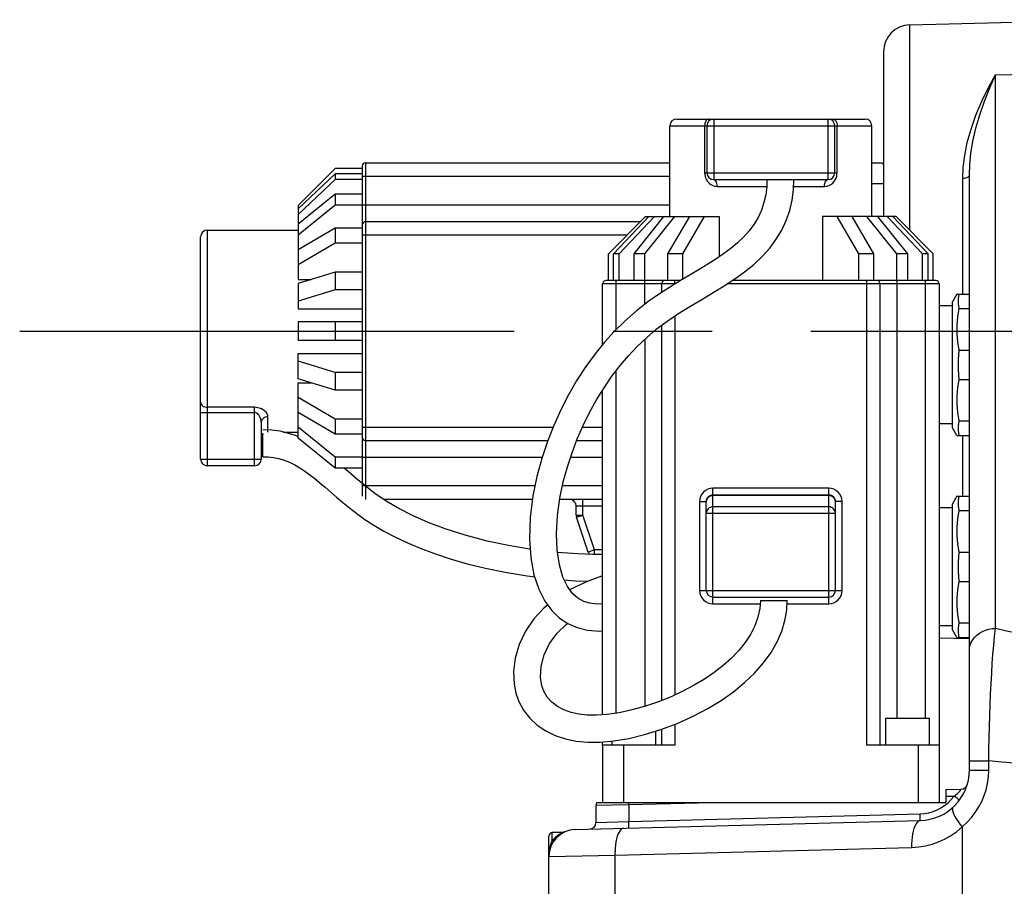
# Model space of a CAD drawing. Header units: millimetres. Extents: x 0 to 770, y -15 to 420.
# Tile 109 of 116: x 472 to 496, y 278 to 299. Entities that reach past the tile are written whole.
import ezdxf

# ---------------------------------------------------------------- set-up
doc = ezdxf.new("R2010")
doc.units = ezdxf.units.MM
doc.header["$LTSCALE"] = 32.67
doc.linetypes.add('CENTER', pattern=[0.6, 0.375, -0.075, 0.075, -0.075])
doc.layers.get('0').update_dxf_attribs({"linetype": 'CONTINUOUS'})
for name, color, linetype in [('ASSY', 7, 'CONTINUOUS'), ('AXIS', 7, 'CONTINUOUS'), ('CHAMFER', 7, 'CONTINUOUS'), ('DRAFT', 7, 'CONTINUOUS'), ('ROUND', 7, 'CONTINUOUS'), ('SURF', 7, 'CONTINUOUS')]:
    doc.layers.add(name, color=color, linetype=linetype)

msp = doc.modelspace()

# ---------------------------------------------------------------- linework, layer by layer
at = {"color": 7, "linetype": 'CONTINUOUS'}
for p, q in [((479.727701, 295.622086), (478.811035, 294.705419)), ((480.394368, 295.622086), (479.727701, 295.622086)), ((479.727701, 295.496003), (478.811035, 294.624201)), ((479.727701, 295.496003), (479.727701, 295.35437)), ((480.394368, 295.496003), (479.727701, 295.496003)), ((479.727701, 295.35437), (478.811035, 294.482569)), ((480.394368, 295.35437), (479.727701, 295.35437)), ((490.439773, 295.349097), (491.073182, 295.349097)), ((493.019368, 295.25272), (493.311035, 295.25272)), ((479.727701, 294.988464), (478.811035, 294.246865)), ((479.727701, 294.988464), (479.727701, 294.719063)), ((480.394368, 294.988464), (479.727701, 294.988464)), ((479.727701, 294.719063), (478.811035, 293.977464)), ((478.811035, 294.705419), (478.811035, 292.876974)), ((480.394368, 294.719063), (479.727701, 294.719063)), ((486.496379, 293.515764), (487.413046, 294.432431)), ((486.622462, 293.515764), (487.494264, 294.432431)), ((486.764095, 293.515764), (487.635897, 294.432431)), ((487.130001, 293.515764), (487.8716, 294.432431)), ((487.399403, 293.515764), (488.141002, 294.432431)), ((487.413046, 294.432431), (489.241491, 294.432431)), ((487.969315, 293.515764), (488.508118, 294.432431)), ((488.340114, 293.515764), (488.878918, 294.432431)), ((489.241491, 294.432431), (489.241491, 293.438373)), ((491.797245, 294.432431), (491.797245, 292.849097)), ((493.62569, 294.432431), (491.797245, 294.432431)), ((492.698622, 293.515764), (492.159818, 294.432431)), ((493.069421, 293.515764), (492.530618, 294.432431)), ((493.639333, 293.515764), (492.897734, 294.432431)), ((493.908735, 293.515764), (493.167136, 294.432431)), ((494.274641, 293.515764), (493.402839, 294.432431)), ((494.416274, 293.515764), (493.544472, 294.432431)), ((494.542356, 293.515764), (493.62569, 294.432431)), ((476.561035, 294.099097), (478.811035, 294.099097)), ((479.727701, 294.14915), (478.811035, 293.610347)), ((479.727701, 294.14915), (479.727701, 293.778351)), ((480.394368, 294.14915), (479.727701, 294.14915)), ((479.727701, 293.778351), (478.811035, 293.239548)), ((480.394368, 293.778351), (479.727701, 293.778351)), ((486.496379, 292.849097), (486.496379, 293.515764)), ((486.622462, 292.849097), (486.622462, 293.515764)), ((486.764095, 293.515764), (486.622462, 293.515764)), ((486.764095, 292.849097), (486.764095, 293.515764)), ((487.130001, 292.849097), (487.130001, 293.515764)), ((487.399403, 293.515764), (487.130001, 293.515764)), ((487.399403, 292.849097), (487.399403, 293.515764)), ((487.969315, 292.849097), (487.969315, 293.515764)), ((488.340114, 293.515764), (487.969315, 293.515764)), ((488.340114, 292.88451), (488.340114, 293.515764)), ((493.069421, 293.515764), (492.698622, 293.515764)), ((492.698622, 292.849097), (492.698622, 293.515764)), ((493.069421, 292.849097), (493.069421, 293.515764)), ((493.908735, 293.515764), (493.639333, 293.515764)), ((493.639333, 292.849097), (493.639333, 293.515764)), ((493.908735, 292.849097), (493.908735, 293.515764)), ((494.416274, 293.515764), (494.274641, 293.515764)), ((494.274641, 292.849097), (494.274641, 293.515764)), ((494.416274, 292.849097), (494.416274, 293.515764)), ((494.542356, 292.849097), (494.542356, 293.515764)), ((479.727701, 293.06022), (478.811035, 292.776954)), ((479.727701, 293.06022), (479.727701, 292.624319)), ((480.394368, 293.06022), (479.727701, 293.06022)), ((478.811035, 292.876974), (479.134706, 292.876974)), ((478.811035, 292.776954), (478.811035, 292.150437)), ((479.727701, 292.624319), (478.811035, 292.341053)), ((480.394368, 292.624319), (479.727701, 292.624319)), ((478.811035, 292.150437), (480.394368, 292.150437)), ((478.811035, 291.828264), (478.811035, 291.369931)), ((480.394368, 291.828264), (478.811035, 291.828264)), ((479.727701, 291.828264), (479.727701, 291.369931)), ((480.394368, 291.369931), (478.811035, 291.369931)), ((478.811035, 290.421241), (478.811035, 291.047758)), ((478.811035, 291.047758), (480.394368, 291.047758)), ((479.727701, 290.573876), (478.811035, 290.857142)), ((479.727701, 290.573876), (479.727701, 290.137975)), ((480.394368, 290.573876), (479.727701, 290.573876)), ((479.727701, 290.137975), (478.811035, 290.421241)), ((478.811035, 288.951329), (478.811035, 290.321221)), ((478.811035, 290.321221), (479.134706, 290.321221)), ((480.394368, 290.137975), (479.727701, 290.137975)), ((479.727701, 289.419844), (478.811035, 289.958647)), ((479.727701, 289.049044), (478.811035, 289.587848)), ((479.727701, 289.419844), (479.727701, 289.049044)), ((480.394368, 289.419844), (479.727701, 289.419844)), ((477.936035, 288.489527), (477.936035, 289.075189)), ((478.447448, 289.099097), (478.811035, 289.099097)), ((479.727701, 288.479132), (478.811035, 289.220731)), ((480.394368, 289.049044), (479.727701, 289.049044)), ((479.727701, 288.209731), (478.811035, 288.951329)), ((479.727701, 288.479132), (479.727701, 288.209731)), ((480.394368, 288.479132), (479.727701, 288.479132)), ((480.394368, 288.209731), (479.727701, 288.209731)), ((490.258947, 284.932431), (490.925602, 284.932431)), ((486.865745, 281.349097), (486.352701, 281.349097)), ((486.352701, 281.349097), (486.352701, 279.932431)), ((486.865745, 281.349097), (486.865745, 279.932431)), ((494.686035, 281.349097), (494.172991, 281.349097)), ((494.172991, 279.932431), (494.172991, 281.349097)), ((494.686035, 281.349097), (494.686035, 279.932431)), ((494.852701, 280.250489), (495.22947, 280.260355)), ((494.852701, 280.250489), (494.852701, 279.932431)), ((486.20203, 279.932431), (494.852701, 279.932431))]:
    msp.add_line(p, q, dxfattribs=at)
at = {"color": 9, "linetype": 'CONTINUOUS'}
for p, q in [((494.852701, 280.083879), (495.061447, 280.089346)), ((486.997554, 279.878185), (489.06911, 279.932431))]:
    msp.add_line(p, q, dxfattribs=at)
at = {"color": 7, "linetype": 'CONTINUOUS'}
for points in [[(490.423271, 295.349097), (490.416127, 295.167357), (490.391655, 294.973146), (490.348173, 294.780679), (490.284755, 294.593142), (490.201508, 294.413075), (490.099471, 294.242078), (489.97983, 294.080799), (489.84352, 293.928176), (489.69182, 293.783099), (489.526303, 293.644609), (489.348256, 293.511388), (489.158082, 293.38133), (488.956217, 293.2525), (488.742978, 293.12279), (488.518594, 292.989859), (488.281643, 292.849997), (488.029207, 292.697696), (487.758968, 292.525923), (487.471502, 292.32602), (487.179514, 292.096711), (486.89882, 291.8475), (486.640364, 291.590004), (486.398734, 291.321779), (486.16544, 291.034078), (485.936705, 290.720207), (485.716199, 290.382233), (485.508577, 290.025201), (485.316512, 289.652502), (485.141196, 289.26525), (484.983705, 288.86375), (484.844509, 288.444857), (484.725049, 288.003704), (484.626467, 287.52012), (484.559359, 286.987637), (484.541026, 286.45655), (484.573891, 285.984048), (484.65182, 285.570034), (484.771283, 285.209405), (484.922449, 284.913), (485.094291, 284.679927), (485.28403, 284.497846), (485.491101, 284.359377), (485.719281, 284.260073), (485.974247, 284.199015), (486.271634, 284.175989), (486.352701, 284.180552)], [(486.352701, 284.846359), (486.213452, 284.844329), (486.036771, 284.86476), (485.88306, 284.90995), (485.740159, 284.988479), (485.609079, 285.104418), (485.482711, 285.274679), (485.368302, 285.511735), (485.279518, 285.811363), (485.223511, 286.174437), (485.207313, 286.589959), (485.233151, 287.034472), (485.294005, 287.468047), (485.377667, 287.866188), (485.477797, 288.235747), (485.593804, 288.590126), (485.724762, 288.932442), (485.870475, 289.265009), (486.030376, 289.587697), (486.203569, 289.899262), (486.388916, 290.198011), (486.583952, 290.480669), (486.785826, 290.744403), (486.99346, 290.989353), (487.208968, 291.218801), (487.436335, 291.436545), (487.679542, 291.644712), (487.938489, 291.841116), (488.217274, 292.028707), (488.510641, 292.210223), (488.805543, 292.385165), (489.092606, 292.555097), (489.366258, 292.722598), (489.624996, 292.891687), (489.868164, 293.066252), (490.095036, 293.249931), (490.303349, 293.444882), (490.490487, 293.652152), (490.653767, 293.871674), (490.791004, 294.101723), (490.901672, 294.340392), (490.986145, 294.586837), (491.045117, 294.840103), (491.07944, 295.099545), (491.089937, 295.349097)], [(478.811035, 288.982911), (478.743025, 289.01211), (478.549725, 289.075468), (478.362496, 289.118724), (478.160906, 289.14631), (477.936035, 289.156183)], [(477.936035, 288.489516), (478.065771, 288.48517), (478.198815, 288.470381), (478.327887, 288.44452), (478.459029, 288.405885), (478.59214, 288.353881), (478.724106, 288.289769), (478.852019, 288.215925), (478.976223, 288.134085), (479.099037, 288.044841), (479.222437, 287.948488), (479.348781, 287.844656), (479.479509, 287.733623), (479.615932, 287.615824), (479.759966, 287.491467), (479.913743, 287.360817), (480.079759, 287.224351), (480.261561, 287.083057), (480.463211, 286.938794), (480.687579, 286.793784), (480.934058, 286.649153), (481.206356, 286.505274), (481.50508, 286.36375), (481.831218, 286.225711), (482.185979, 286.092209), (482.572345, 285.96405), (482.993069, 285.842578), (483.447777, 285.730254), (483.936627, 285.62943), (484.481128, 285.539569), (484.66952, 285.516602)], [(480.469073, 287.766841), (480.25062, 287.949031), (480.050302, 288.121579), (479.947949, 288.209731)], [(484.558664, 286.202976), (484.490747, 286.212067), (484.018848, 286.292368), (483.494302, 286.403772), (482.945232, 286.548081), (482.45395, 286.704694), (482.027194, 286.86552), (481.645369, 287.033033), (481.300008, 287.20861), (480.987744, 287.392229), (480.711577, 287.579374), (480.469073, 287.766841)], [(486.352701, 286.066604), (486.107508, 286.069143), (485.74054, 286.083717), (485.349386, 286.110947), (485.231472, 286.122826)], [(485.402473, 285.440933), (485.673644, 285.419713), (485.984084, 285.408279)], [(486.352701, 285.54273), (485.951981, 285.396569), (485.549121, 285.205229), (485.538936, 285.198924)], [(484.205474, 282.640798), (484.270844, 282.45139), (484.392694, 282.21842), (484.548339, 282.015157), (484.733336, 281.842599), (484.943753, 281.70085), (485.176869, 281.589025), (485.430151, 281.506455), (485.699823, 281.452731), (485.984875, 281.426575), (486.291654, 281.427319), (486.628526, 281.456715), (486.998876, 281.518294), (487.392708, 281.612822), (487.797751, 281.738088), (488.201226, 281.890509), (488.590639, 282.065351), (488.954384, 282.256258), (489.287136, 282.45866), (489.590846, 282.671971), (489.867706, 282.897194), (490.11802, 283.135753), (490.338074, 283.385966), (490.524466, 283.644678), (490.675077, 283.90801), (490.789204, 284.172246), (490.867564, 284.434961), (490.912214, 284.693635), (490.925608, 284.932431)], [(490.258941, 284.932431), (490.245186, 284.731355), (490.200627, 284.517671), (490.124229, 284.303545), (490.017661, 284.093201), (489.884025, 283.889433), (489.725239, 283.692801), (489.543353, 283.504054), (489.340442, 283.323621), (489.118035, 283.1514), (488.877165, 282.98746), (488.61842, 282.832196), (488.342147, 282.686042), (488.048926, 282.549962), (487.739617, 282.42535), (487.415449, 282.314244), (487.082861, 282.220763), (486.758722, 282.150989), (486.461206, 282.10847), (486.200777, 282.09112), (485.970723, 282.094859), (485.762274, 282.117513), (485.569842, 282.159219), (485.391809, 282.221517), (485.230521, 282.306135), (485.092277, 282.41241), (484.979987, 282.53974), (484.894498, 282.688778), (484.847977, 282.818658)], [(484.991232, 284.819709), (484.897548, 284.743482), (484.648642, 284.47364), (484.443628, 284.172431), (484.286362, 283.842873), (484.186603, 283.504939), (484.145667, 283.174136), (484.160336, 282.861563), (484.205652, 282.640155)], [(484.848087, 282.81826), (484.813542, 283.024672), (484.826173, 283.296711), (484.900979, 283.583286), (485.036884, 283.866159), (485.223877, 284.122845), (485.444791, 284.33768), (485.482672, 284.365014)]]:
    msp.add_lwpolyline(points, dxfattribs=at)
at = {"color": 9, "linetype": 'CONTINUOUS'}
msp.add_lwpolyline([(486.996372, 279.932431), (486.996894, 279.905685), (486.997554, 279.878185)], dxfattribs=at)
at = {"color": 7, "linetype": 'CONTINUOUS'}
msp.add_arc((486.352701, 279.861185), 0.166667, 154.6925435, 180, dxfattribs=at)
at = {"layer": 'ASSY', "color": 7, "linetype": 'CONTINUOUS'}
for p, q in [((493.365921, 281.349097), (493.365921, 282.015764)), ((493.365931, 282.015764), (494.449245, 282.015764)), ((494.449255, 281.349097), (494.449255, 282.015764)), ((487.672815, 281.349097), (487.672815, 281.699449)), ((486.589481, 281.349097), (486.589481, 281.453308))]:
    msp.add_line(p, q, dxfattribs=at)
at = {"layer": 'AXIS', "color": 7, "linetype": 'CONTINUOUS'}
for p, q in [((495.129474, 292.515764), (495.019368, 292.325054)), ((495.129497, 292.515764), (495.436035, 292.515764)), ((495.019368, 292.224097), (494.686035, 292.224097)), ((495.019368, 289.206481), (495.019368, 292.325048)), ((495.186035, 292.15492), (495.436035, 292.15492)), ((495.186035, 291.126608), (495.436035, 291.126608)), ((495.186035, 290.40492), (495.436035, 290.40492)), ((495.019368, 289.307431), (494.686035, 289.307431)), ((495.186035, 289.376608), (495.436035, 289.376608)), ((495.129474, 289.015764), (495.019368, 289.206474)), ((495.129497, 289.015764), (495.436035, 289.015764)), ((495.129474, 287.515764), (495.019368, 287.325054)), ((495.019368, 284.206481), (495.019368, 287.325048)), ((495.129497, 287.515764), (495.436035, 287.515764)), ((495.019368, 287.224097), (494.686035, 287.224097)), ((495.186035, 287.15492), (495.436035, 287.15492)), ((495.186035, 286.126608), (495.436035, 286.126608)), ((495.186035, 285.40492), (495.436035, 285.40492)), ((495.019368, 284.307431), (494.686035, 284.307431)), ((495.129474, 284.015764), (495.019368, 284.206474)), ((495.186035, 284.376608), (495.436035, 284.376608)), ((495.129497, 284.015764), (495.436035, 284.015764))]:
    msp.add_line(p, q, dxfattribs=at)
at = {"layer": 'AXIS', "color": 7, "linetype": 'CENTER'}
msp.add_line((471.911523, 291.599097), (521.200969, 291.599097), dxfattribs=at)
at = {"layer": 'AXIS', "color": 7, "linetype": 'CONTINUOUS'}
for points in [[(495.186035, 292.15492), (495.167798, 292.27521), (495.167798, 292.395476), (495.186035, 292.515764)], [(495.186035, 291.126608), (495.150103, 291.332951), (495.131786, 291.53819), (495.131787, 291.743373), (495.150106, 291.948597), (495.186035, 292.15492)], [(495.186035, 290.40492), (495.167798, 290.645501), (495.167798, 290.886032), (495.186035, 291.126608)], [(495.186035, 289.376608), (495.150103, 289.582951), (495.131786, 289.78819), (495.131787, 289.993373), (495.150106, 290.198597), (495.186035, 290.40492)], [(495.186035, 289.015764), (495.167798, 289.136054), (495.167798, 289.25632), (495.186035, 289.376608)], [(495.186035, 287.15492), (495.167798, 287.27521), (495.167798, 287.395476), (495.186035, 287.515764)], [(495.186035, 286.126608), (495.150103, 286.332951), (495.131786, 286.53819), (495.131787, 286.743373), (495.150106, 286.948597), (495.186035, 287.15492)], [(495.186035, 285.40492), (495.167798, 285.645501), (495.167798, 285.886032), (495.186035, 286.126608)], [(495.186035, 284.376608), (495.150103, 284.582951), (495.131786, 284.78819), (495.131787, 284.993373), (495.150106, 285.198597), (495.186035, 285.40492)], [(495.186035, 284.015764), (495.167798, 284.136054), (495.167798, 284.25632), (495.186035, 284.376608)]]:
    msp.add_lwpolyline(points, dxfattribs=at)
at = {"layer": 'CHAMFER', "color": 7, "linetype": 'CONTINUOUS'}
for p in [(493.019368, 295.765764), (493.311035, 295.724097)]:
    msp.add_line(p, (493.269368, 295.765764), dxfattribs=at)
at = {"layer": 'DRAFT', "color": 7, "linetype": 'CONTINUOUS'}
for p, q in [((495.433498, 283.978117), (494.686035, 283.99769)), ((485.375063, 279.191745), (485.10052, 279.184556))]:
    msp.add_line(p, q, dxfattribs=at)
at = {"layer": 'ROUND', "color": 9, "linetype": 'CONTINUOUS'}
for p, q in [((493.962766, 294.095355), (493.962766, 299.181565)), ((496.08525, 297.941661), (498.769368, 298.000026)), ((496.08525, 284.241703), (496.08525, 297.941661)), ((489.102701, 296.849097), (489.102701, 295.349097)), ((491.936035, 295.349097), (491.936035, 296.849097)), ((488.019368, 296.682431), (493.019368, 296.682431)), ((488.878743, 296.682431), (488.878743, 295.515764)), ((492.159993, 295.515764), (492.159993, 296.682431)), ((480.477701, 295.765764), (480.477701, 287.432431)), ((480.394368, 295.432431), (488.019368, 295.432431)), ((488.878743, 295.515764), (492.159993, 295.515764)), ((495.273731, 292.515764), (495.273731, 295.377244)), ((489.191243, 295.182431), (490.416719, 295.182431)), ((491.082927, 295.182431), (491.847493, 295.182431)), ((480.394368, 294.724097), (488.019368, 294.724097)), ((476.561035, 288.265764), (476.561035, 294.099097)), ((486.954713, 293.974097), (480.394368, 293.974097)), ((488.142028, 292.765764), (486.352701, 292.765764)), ((486.686035, 291.635506), (486.686035, 292.849097)), ((487.394368, 292.265444), (487.394368, 292.849097)), ((488.144368, 292.767176), (488.144368, 292.849097)), ((494.686035, 292.765764), (489.43231, 292.765764)), ((492.894368, 281.349097), (492.894368, 292.849097)), ((493.644368, 282.015764), (493.644368, 292.849097)), ((494.352701, 282.015764), (494.352701, 292.849097)), ((488.144368, 291.97965), (488.144368, 282.594255)), ((487.394368, 291.396355), (487.394368, 282.308318)), ((486.686035, 282.140601), (486.686035, 290.614033)), ((476.394368, 289.586981), (477.727701, 289.586981)), ((477.727701, 289.712739), (476.561035, 289.712739)), ((477.727701, 288.265764), (477.727701, 289.712739)), ((478.061035, 289.099097), (478.061035, 289.48106)), ((480.394368, 289.224097), (485.125054, 289.224097)), ((485.85255, 289.224097), (486.352701, 289.224097)), ((495.273731, 287.515764), (495.273731, 289.015764)), ((476.394368, 288.432431), (477.894368, 288.432431)), ((484.854226, 288.474097), (480.394368, 288.474097)), ((486.352701, 288.474097), (485.555822, 288.474097)), ((484.676543, 287.765764), (480.394368, 287.765764)), ((486.352701, 287.765764), (485.356564, 287.765764)), ((491.952701, 287.711166), (489.086035, 287.711166)), ((489.086035, 284.849097), (489.086035, 287.711166)), ((491.952701, 284.849097), (491.952701, 287.711166)), ((485.865632, 287.04281), (485.865632, 287.432431)), ((488.752701, 287.377833), (488.919368, 287.377833)), ((488.752701, 287.377833), (488.752701, 285.182431)), ((489.086035, 287.535947), (491.952701, 287.535947)), ((492.286035, 287.377833), (492.119368, 287.377833)), ((492.286035, 285.182431), (492.286035, 287.377833)), ((486.352701, 287.265764), (485.698966, 287.265764)), ((488.919368, 287.09104), (492.119368, 287.09104)), ((491.952701, 287.249154), (489.086035, 287.249154)), ((485.698966, 287.04281), (485.865632, 287.04281)), ((485.707518, 286.990106), (485.865632, 287.04281)), ((486.152426, 286.182431), (485.865632, 287.04281)), ((486.152426, 286.182431), (485.994312, 286.129726)), ((486.352701, 286.182431), (486.152426, 286.182431)), ((486.152426, 286.068678), (486.152426, 286.182431)), ((488.752701, 285.182431), (492.286035, 285.182431)), ((489.086035, 284.849097), (490.253241, 284.849097)), ((490.920934, 284.849097), (491.952701, 284.849097)), ((495.432938, 284.000633), (495.428338, 284.015764)), ((495.436035, 283.969445), (495.432938, 284.000633)), ((488.144368, 281.86903), (488.144368, 281.349097)), ((495.436035, 280.963564), (495.916384, 280.963564)), ((495.916384, 280.73346), (495.916384, 280.963564)), ((495.436035, 280.73346), (495.916384, 280.73346)), ((486.186035, 279.861185), (486.997554, 279.878185)), ((486.997554, 279.878185), (486.997554, 279.461404)), ((486.997554, 279.461404), (494.218756, 279.650498)), ((486.186035, 279.435904), (486.997554, 279.461404)), ((495.256813, 279.32521), (495.256813, 277.432431)), ((485.10052, 278.993526), (485.10052, 279.184556)), ((485.042827, 278.818787), (485.034267, 278.775417)), ((486.65915, 278.625045), (494.006816, 278.81745)), ((485.019368, 278.593556), (486.65915, 278.625045)), ((486.65915, 277.432431), (486.659094, 278.71154))]:
    msp.add_line(p, q, dxfattribs=at)
at = {"layer": 'ROUND', "color": 7, "linetype": 'CONTINUOUS'}
for p, q in [((493.311035, 298.512545), (493.311035, 294.432431)), ((488.186039, 296.849097), (492.852697, 296.849097)), ((488.019368, 294.432431), (488.019368, 296.682431)), ((488.936035, 296.682431), (488.936035, 295.515764)), ((492.102701, 295.515764), (492.102701, 296.682431)), ((493.019368, 294.432431), (493.019368, 296.682431)), ((480.394368, 295.682431), (480.394368, 287.515764)), ((480.477701, 295.765764), (488.019368, 295.765764)), ((495.436035, 280.73346), (495.436035, 295.459887)), ((489.102701, 295.349097), (490.439773, 295.349097)), ((491.073182, 295.349097), (491.936035, 295.349097)), ((487.288046, 294.307431), (480.477701, 294.307431)), ((476.394368, 288.432431), (476.394368, 293.932431)), ((486.352701, 291.265011), (486.352701, 292.765764)), ((488.280152, 292.849097), (486.436035, 292.849097)), ((487.811035, 292.765764), (487.811035, 292.559019)), ((494.602701, 292.849097), (489.559825, 292.849097)), ((493.227701, 281.349097), (493.227701, 292.765764)), ((494.686035, 292.765764), (494.686035, 281.349097)), ((487.811035, 291.744445), (487.811035, 282.454122)), ((486.352701, 282.101241), (486.352701, 290.139638)), ((477.894368, 289.339857), (477.894368, 288.432431)), ((480.477701, 288.890764), (484.994302, 288.890764)), ((485.708817, 288.890764), (486.352701, 288.890764)), ((477.727701, 288.265764), (476.561035, 288.265764)), ((484.615416, 287.432431), (480.928418, 287.432431)), ((486.352701, 287.432431), (485.289006, 287.432431)), ((488.919368, 285.182431), (488.919368, 287.377833)), ((489.086035, 287.5445), (491.952701, 287.5445)), ((492.119368, 285.182431), (492.119368, 287.377833)), ((485.698966, 287.04281), (485.698966, 287.265764)), ((485.994312, 286.129726), (485.707518, 286.990106)), ((489.086035, 285.015764), (491.952701, 285.015764)), ((495.434132, 283.977143), (495.436035, 283.969445)), ((487.811035, 281.743106), (487.811035, 281.349097)), ((486.352701, 281.349097), (486.352701, 281.432646)), ((488.144368, 281.349097), (486.865745, 281.349097)), ((494.172991, 281.349097), (492.894368, 281.349097)), ((486.186035, 279.861185), (486.186035, 279.435904)), ((485.668583, 279.259994), (494.218756, 279.483889)), ((485.019368, 277.432431), (485.019368, 279.101248))]:
    msp.add_line(p, q, dxfattribs=at)
at = {"layer": 'ROUND', "color": 9, "linetype": 'CONTINUOUS'}
for points in [[(495.273731, 295.377244), (495.285294, 295.649516), (495.321766, 295.945646), (495.385983, 296.265434), (495.478998, 296.602055), (495.600062, 296.948028), (495.745735, 297.293476), (495.910145, 297.628063), (496.08525, 297.941661)], [(495.436035, 295.459887), (495.445285, 295.715136), (495.474463, 295.994397), (495.525836, 296.298093), (495.600248, 296.620451), (495.6971, 296.955062), (495.813638, 297.293121), (495.945166, 297.625174), (496.08525, 297.941661)], [(488.988118, 296.849097), (488.96678, 296.845895), (488.946262, 296.836411), (488.927352, 296.821009), (488.910778, 296.800282), (488.897176, 296.775026), (488.887069, 296.746211), (488.880845, 296.714946), (488.878743, 296.682431)], [(492.050618, 296.849097), (492.071956, 296.845895), (492.092474, 296.836411), (492.111383, 296.821009), (492.127958, 296.800282), (492.14156, 296.775026), (492.151667, 296.746211), (492.157891, 296.714946), (492.159993, 296.682431)], [(488.878743, 295.515764), (488.880958, 295.476145), (488.888234, 295.434238), (488.901956, 295.389692), (488.923396, 295.344053), (488.953021, 295.300027), (488.990225, 295.260547), (489.033409, 295.228071), (489.081808, 295.203538), (489.135042, 295.187866), (489.191243, 295.182431)], [(491.847493, 295.182431), (491.904767, 295.188077), (491.958986, 295.204368), (492.008835, 295.230294), (492.052475, 295.264161), (492.088483, 295.303553), (492.116312, 295.34579), (492.136351, 295.388578), (492.149644, 295.430691), (492.157459, 295.473404), (492.159993, 295.515764)], [(495.436035, 295.459887), (495.432938, 295.444024), (495.423762, 295.428751), (495.408848, 295.414634), (495.388751, 295.4022), (495.364218, 295.391909), (495.336159, 295.384145), (495.305619, 295.379195), (495.273731, 295.377244)], [(489.191243, 295.182431), (489.189023, 295.219518), (489.182475, 295.254745), (489.171926, 295.286346), (489.157906, 295.312736), (489.141118, 295.332592), (489.122404, 295.344919), (489.102701, 295.349097)], [(491.847493, 295.182431), (491.849713, 295.219518), (491.856261, 295.254745), (491.86681, 295.286346), (491.88083, 295.312736), (491.897618, 295.332592), (491.916332, 295.344919), (491.936035, 295.349097)], [(476.394368, 289.838496), (476.39757, 289.813962), (476.407055, 289.790371), (476.422456, 289.768629), (476.443183, 289.749572), (476.46844, 289.733933), (476.497254, 289.722311), (476.52852, 289.715155), (476.561035, 289.712739)], [(478.061035, 289.48106), (478.055388, 289.518072), (478.039098, 289.555204), (478.013172, 289.591241), (477.979305, 289.624362), (477.939912, 289.65285), (477.897675, 289.675619), (477.854887, 289.692434), (477.812775, 289.703787), (477.770062, 289.710538), (477.727701, 289.712739)], [(477.894368, 289.339857), (477.891545, 289.379338), (477.883399, 289.418944), (477.870436, 289.457384), (477.853503, 289.492712), (477.833806, 289.5231), (477.812688, 289.547386), (477.791294, 289.565322), (477.770238, 289.577433), (477.748881, 289.584633), (477.727701, 289.586981)], [(478.061035, 289.48106), (478.023948, 289.477519), (477.988721, 289.467076), (477.95712, 289.450254), (477.930729, 289.427896), (477.910873, 289.401123), (477.898547, 289.371278), (477.894368, 289.339857)], [(488.919368, 287.377833), (488.92257, 287.40868), (488.932055, 287.438341), (488.947457, 287.465677), (488.968184, 287.489637), (488.99344, 287.5093), (489.022255, 287.523912), (489.053521, 287.532909), (489.086035, 287.535947)], [(491.952701, 287.535947), (491.985215, 287.532909), (492.016481, 287.523912), (492.045295, 287.5093), (492.070552, 287.489637), (492.091279, 287.465677), (492.106681, 287.438341), (492.116165, 287.40868), (492.119368, 287.377833)], [(489.086035, 287.249154), (489.05352, 287.246116), (489.022254, 287.237118), (488.99344, 287.222507), (488.968183, 287.202843), (488.947456, 287.178883), (488.932055, 287.151547), (488.92257, 287.121886), (488.919368, 287.09104)], [(492.119368, 287.09104), (492.116165, 287.121886), (492.106681, 287.151547), (492.09128, 287.178883), (492.070552, 287.202843), (492.045296, 287.222507), (492.016482, 287.237118), (491.985216, 287.246116), (491.952701, 287.249154)], [(495.436035, 283.688299), (495.44155, 283.759359), (495.458004, 283.829245), (495.485125, 283.896798), (495.522464, 283.960901), (495.569404, 284.020494), (495.625167, 284.074591), (495.688831, 284.122296), (495.759343, 284.162821), (495.835535, 284.195495), (495.916149, 284.219776), (495.999848, 284.235264), (496.08525, 284.241703)], [(495.916384, 280.963564), (495.922002, 281.251755), (495.92835, 281.53057), (495.935671, 281.80867), (495.944015, 282.083937), (495.953461, 282.355166), (495.964097, 282.620954), (495.976016, 282.879858), (495.989323, 283.130452), (496.00415, 283.371563), (496.020595, 283.601276), (496.0394, 283.825017), (496.06094, 284.04039), (496.08525, 284.241703)], [(497.661898, 283.982121), (497.461097, 283.999292), (497.257591, 284.021206), (497.050081, 284.048323), (496.835992, 284.081472), (496.608808, 284.122564), (496.360315, 284.174738), (496.08525, 284.241703)], [(495.430949, 283.982032), (495.380325, 283.994566), (495.338016, 284.015562), (495.33778, 284.015764)], [(497.174012, 280.869223), (496.867651, 280.885724), (496.557359, 280.906632), (496.241381, 280.932348), (495.916384, 280.963564)], [(495.256813, 279.32521), (495.380264, 279.441251), (495.487476, 279.560406), (495.584012, 279.687338), (495.66892, 279.820685), (495.741724, 279.959409), (495.802121, 280.10259), (495.849595, 280.248271), (495.885581, 280.402497), (495.908517, 280.565733), (495.916384, 280.73346)], [(495.061447, 280.089346), (495.094586, 280.113072), (495.121877, 280.134806), (495.144289, 280.154519), (495.162526, 280.17212), (495.177109, 280.187452), (495.188588, 280.200496), (495.197769, 280.211689), (495.205426, 280.221653), (495.212009, 280.230782), (495.217571, 280.239007), (495.22204, 280.246055), (495.225438, 280.251793), (495.227824, 280.256162), (495.229249, 280.259161), (495.22947, 280.260355)], [(494.218756, 279.650498), (494.328592, 279.658977), (494.434404, 279.677964), (494.537868, 279.707363), (494.637885, 279.746867), (494.733518, 279.796107), (494.823623, 279.854463), (494.909177, 279.922925), (494.989167, 280.001628), (495.061447, 280.089346)], [(495.191092, 279.990251), (495.188882, 279.992506), (495.181742, 279.998384), (495.169939, 280.007665), (495.153914, 280.020001), (495.134266, 280.034932), (495.111731, 280.051898), (495.087151, 280.070265), (495.061447, 280.089346)], [(495.033971, 279.815036), (495.021043, 279.795023), (495.016395, 279.766648), (495.02011, 279.730414), (495.032122, 279.686966), (495.052218, 279.637079), (495.080039, 279.581641), (495.115091, 279.521637), (495.156749, 279.458137), (495.204272, 279.39227), (495.256813, 279.32521)], [(494.218756, 279.483889), (494.219446, 279.486437), (494.219983, 279.493967), (494.220351, 279.506248), (494.220537, 279.522909), (494.220537, 279.543442), (494.220351, 279.567226), (494.219983, 279.593538), (494.219446, 279.621579), (494.218756, 279.650498)], [(486.87109, 279.291483), (486.841486, 279.285068), (486.812678, 279.267488), (486.785153, 279.239042), (486.759377, 279.200209), (486.735786, 279.151648), (486.714778, 279.09418), (486.69671, 279.028776), (486.681887, 278.956543), (486.670559, 278.878703), (486.662918, 278.796572), (486.659094, 278.71154)], [(486.997554, 279.294795), (486.998244, 279.297343), (486.998781, 279.304873), (486.999149, 279.317154), (486.999335, 279.333815), (486.999335, 279.354349), (486.999149, 279.378132), (486.998781, 279.404444), (486.998244, 279.432485), (486.997554, 279.461404)], [(494.218756, 279.483889), (494.189152, 279.477473), (494.160344, 279.459893), (494.132819, 279.431447), (494.107043, 279.392615), (494.083451, 279.344054), (494.062444, 279.286585), (494.044376, 279.221181), (494.029552, 279.148949), (494.018224, 279.071108), (494.010583, 278.988978), (494.006759, 278.903946), (494.006816, 278.81745)], [(494.006816, 278.81745), (494.182406, 278.830136), (494.348446, 278.857267), (494.511352, 278.898819), (494.669418, 278.954257), (494.820785, 279.02265), (494.970928, 279.107165), (495.117992, 279.208704), (495.256813, 279.32521)], [(485.10052, 278.993526), (485.147506, 279.042929), (485.192253, 279.082315), (485.233156, 279.113182), (485.269541, 279.137187), (485.301024, 279.155655), (485.32704, 279.169452), (485.347387, 279.179383), (485.362529, 279.186306), (485.371994, 279.190438), (485.375063, 279.191745)], [(485.10052, 278.993526), (485.088004, 278.963672), (485.075813, 278.931817), (485.064022, 278.897242), (485.052884, 278.859522), (485.042827, 278.818787)], [(485.163637, 279.007736), (485.154763, 278.999404), (485.143506, 278.993642), (485.13033, 278.990679), (485.115796, 278.990639), (485.10052, 278.993526)], [(485.034267, 278.775417), (485.026413, 278.720692), (485.02124, 278.660277), (485.019368, 278.593556)]]:
    msp.add_lwpolyline(points, dxfattribs=at)
at = {"layer": 'ROUND', "color": 7, "linetype": 'CONTINUOUS'}
for points in [[(495.427008, 283.987779), (495.42755, 283.987253), (495.434132, 283.977143)], [(485.407277, 279.199145), (485.397181, 279.195337), (485.386243, 279.192794), (485.375063, 279.191745)]]:
    msp.add_lwpolyline(points, dxfattribs=at)
for centre, radius, start, end in [((493.980285, 298.512545), 0.66925, 91.5, 180), ((488.186035, 296.682431), 0.166667, 90, 180), ((489.102701, 296.682431), 0.166667, 90, 180), ((491.936035, 296.682431), 0.166667, 0, 90), ((492.852701, 296.682431), 0.166667, 0, 90), ((480.477701, 295.682431), 0.083333, 90, 180), ((489.102701, 295.515764), 0.166667, 180, 270), ((491.936035, 295.515764), 0.166667, 270, 360), ((480.477701, 294.224097), 0.083333, 90, 180), ((476.561035, 293.932431), 0.166667, 90, 180), ((486.436035, 292.765764), 0.083333, 90, 180), ((487.894368, 292.765764), 0.083333, 90, 180), ((493.144368, 292.765764), 0.083333, 0, 90), ((494.602701, 292.765764), 0.083333, 0, 90), ((478.061035, 288.932431), 0.166667, 138.8801683, 180), ((480.477701, 288.974097), 0.083333, 180, 270), ((476.561035, 288.432431), 0.166667, 180, 270), ((477.727701, 288.432431), 0.166667, 270, 360), ((485.532299, 287.265764), 0.166667, 0, 90), ((489.086035, 287.377833), 0.166667, 90, 180), ((491.952701, 287.377833), 0.166667, 0, 90), ((485.865632, 287.04281), 0.166667, 180, 198.4349488), ((486.152426, 286.182431), 0.166667, 198.4349488, 221.4188504), ((489.086035, 285.182431), 0.166667, 180, 270), ((491.952701, 285.182431), 0.166667, 270, 360), ((494.186035, 280.73346), 1.25, 271.5, 360), ((495.225107, 280.426965), 0.166667, 271.5, 343.5655006), ((486.019368, 279.435904), 0.166667, 271.5, 360), ((485.686035, 278.593556), 0.666667, 91.5, 180), ((485.102701, 279.101251), 0.083333, 91.5, 180)]:
    msp.add_arc(centre, radius, start, end, dxfattribs=at)
at = {"layer": 'ROUND', "color": 9, "linetype": 'CONTINUOUS'}
for centre, start, end in [((489.086035, 287.377833), 90, 180), ((491.952701, 287.377833), 0, 90), ((489.086035, 285.182431), 180, 270), ((491.952701, 285.182431), 270, 360)]:
    msp.add_arc(centre, 0.333333, start, end, dxfattribs=at)
at = {"layer": 'SURF', "color": 7, "linetype": 'CONTINUOUS'}
msp.add_line((493.962766, 299.181565), (498.769368, 299.307431), dxfattribs=at)

doc.saveas('drawing.dxf')
